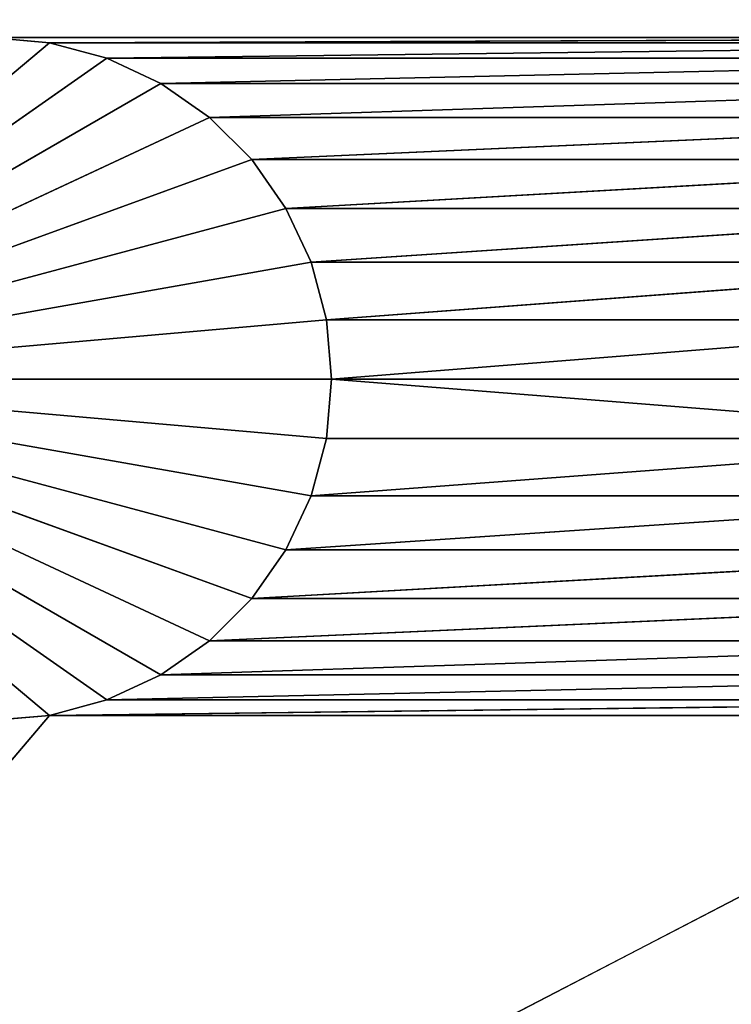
# Model space of a CAD drawing. Extents: x 226 to 378, y -30 to 313.
# Tile 157 of 256: x 285.46 to 288.63, y 238.85 to 243.24. Entities that reach past the tile are written whole.
import ezdxf

# ---------------------------------------------------------------- set-up
doc = ezdxf.new("R2010")
doc.units = 0
doc.header["$LTSCALE"] = 25.4
doc.layers.get('0').update_dxf_attribs({"color": 13, "linetype": 'CONTINUOUS'})
doc.layers.add('_NCL1_62', color=7, linetype='CONTINUOUS')
doc.layers.add('_NCL1_63', color=3, linetype='CONTINUOUS')

# ---------------------------------------------------------------- blocks, each defined once
blk = doc.blocks.new('EWON_2005CD_4005CD_COSY141')
at = {"layer": '_NCL1_62', "color": 0}
for p, q in [((114.3, 86.36, 27.94), (45.72, 50.8, 27.94)), ((114.3, 86.36, 27.94), (45.72, 50.8, 27.94)), ((92.71, 72.644, 295.148), (92.4454, 72.6209, 295.91)), ((92.71, 72.644, 295.148), (92.4454, 72.6209, 295.91)), ((92.71, 72.644, 295.148), (92.4454, 72.6209, 295.148)), ((92.71, 72.644, 295.148), (92.4454, 72.6209, 295.148)), ((92.4454, 72.6209, 295.148), (92.1887, 72.5521, 295.91)), ((92.4454, 72.6209, 295.148), (92.1887, 72.5521, 295.91)), ((92.4454, 72.6209, 295.148), (92.1887, 72.5521, 295.148)), ((92.4454, 72.6209, 295.148), (92.1887, 72.5521, 295.148)), ((92.4454, 72.6209, 295.91), (92.4454, 72.6209, 295.148)), ((92.4454, 72.6209, 295.91), (92.4454, 72.6209, 295.148)), ((94.234, 71.12, 295.148), (92.4454, 72.6209, 295.148)), ((94.234, 71.12, 295.148), (92.4454, 72.6209, 295.148)), ((92.1887, 72.5521, 295.148), (91.948, 72.4398, 295.91)), ((92.1887, 72.5521, 295.148), (91.948, 72.4398, 295.91)), ((92.1887, 72.5521, 295.148), (91.948, 72.4398, 295.148)), ((92.1887, 72.5521, 295.148), (91.948, 72.4398, 295.148)), ((92.1887, 72.5521, 295.91), (92.1887, 72.5521, 295.148)), ((92.1887, 72.5521, 295.91), (92.1887, 72.5521, 295.148)), ((94.234, 71.12, 295.148), (92.1887, 72.5521, 295.148)), ((94.234, 71.12, 295.148), (92.1887, 72.5521, 295.148)), ((91.948, 72.4398, 295.148), (91.7304, 72.2875, 295.91)), ((91.948, 72.4398, 295.148), (91.7304, 72.2875, 295.91)), ((91.948, 72.4398, 295.148), (91.7304, 72.2875, 295.148)), ((91.948, 72.4398, 295.148), (91.7304, 72.2875, 295.148)), ((91.948, 72.4398, 295.91), (91.948, 72.4398, 295.148)), ((91.948, 72.4398, 295.91), (91.948, 72.4398, 295.148)), ((94.234, 71.12, 295.148), (91.948, 72.4398, 295.148)), ((94.234, 71.12, 295.148), (91.948, 72.4398, 295.148)), ((91.7304, 72.2875, 295.148), (91.5425, 72.0996, 295.91)), ((91.7304, 72.2875, 295.148), (91.5425, 72.0996, 295.91)), ((91.7304, 72.2875, 295.148), (91.5425, 72.0996, 295.148)), ((91.7304, 72.2875, 295.148), (91.5425, 72.0996, 295.148)), ((91.7304, 72.2875, 295.91), (91.7304, 72.2875, 295.148)), ((91.7304, 72.2875, 295.91), (91.7304, 72.2875, 295.148)), ((94.234, 71.12, 295.148), (91.7304, 72.2875, 295.148)), ((94.234, 71.12, 295.148), (91.7304, 72.2875, 295.148)), ((91.5425, 72.0996, 295.148), (91.3902, 71.882, 295.91)), ((91.5425, 72.0996, 295.148), (91.3902, 71.882, 295.91)), ((91.5425, 72.0996, 295.148), (91.3902, 71.882, 295.148)), ((91.5425, 72.0996, 295.148), (91.3902, 71.882, 295.148)), ((91.5425, 72.0996, 295.91), (91.5425, 72.0996, 295.148)), ((91.5425, 72.0996, 295.91), (91.5425, 72.0996, 295.148)), ((94.234, 71.12, 295.148), (91.5425, 72.0996, 295.148)), ((94.234, 71.12, 295.148), (91.5425, 72.0996, 295.148)), ((91.3902, 71.882, 295.148), (91.2779, 71.6412, 295.91)), ((91.3902, 71.882, 295.148), (91.2779, 71.6412, 295.91)), ((91.3902, 71.882, 295.148), (91.2779, 71.6412, 295.148)), ((91.3902, 71.882, 295.148), (91.2779, 71.6412, 295.148)), ((91.3902, 71.882, 295.91), (91.3902, 71.882, 295.148)), ((91.3902, 71.882, 295.91), (91.3902, 71.882, 295.148)), ((94.234, 71.12, 295.148), (91.3902, 71.882, 295.148)), ((94.234, 71.12, 295.148), (91.3902, 71.882, 295.148)), ((91.2779, 71.6412, 295.148), (91.2091, 71.3846, 295.91)), ((91.2779, 71.6412, 295.148), (91.2091, 71.3846, 295.91)), ((91.2779, 71.6412, 295.148), (91.2091, 71.3846, 295.148)), ((91.2779, 71.6412, 295.148), (91.2091, 71.3846, 295.148)), ((91.2779, 71.6412, 295.91), (91.2779, 71.6412, 295.148)), ((91.2779, 71.6412, 295.91), (91.2779, 71.6412, 295.148)), ((94.234, 71.12, 295.148), (91.2779, 71.6412, 295.148)), ((94.234, 71.12, 295.148), (91.2779, 71.6412, 295.148)), ((91.2091, 71.3846, 295.148), (91.186, 71.12, 295.91)), ((91.2091, 71.3846, 295.148), (91.186, 71.12, 295.91)), ((91.2091, 71.3846, 295.148), (91.186, 71.12, 295.148)), ((91.2091, 71.3846, 295.148), (91.186, 71.12, 295.148)), ((91.2091, 71.3846, 295.91), (91.2091, 71.3846, 295.148)), ((91.2091, 71.3846, 295.91), (91.2091, 71.3846, 295.148)), ((94.234, 71.12, 295.148), (91.2091, 71.3846, 295.148)), ((94.234, 71.12, 295.148), (91.2091, 71.3846, 295.148)), ((91.186, 71.12, 295.148), (91.2091, 70.8554, 295.91)), ((91.186, 71.12, 295.91), (91.186, 71.12, 295.148)), ((91.186, 71.12, 295.148), (91.2091, 70.8554, 295.91)), ((91.186, 71.12, 295.148), (91.2091, 70.8554, 295.148)), ((91.186, 71.12, 295.91), (91.186, 71.12, 295.148)), ((94.234, 71.12, 295.148), (91.186, 71.12, 295.148)), ((94.234, 71.12, 295.148), (91.186, 71.12, 295.148)), ((91.186, 71.12, 295.148), (91.2091, 70.8554, 295.148)), ((94.234, 71.12, 295.148), (91.2091, 70.8554, 295.148)), ((94.234, 71.12, 295.148), (91.2091, 70.8554, 295.148)), ((94.234, 71.12, 295.148), (91.2779, 70.5988, 295.148)), ((94.234, 71.12, 295.148), (91.2779, 70.5988, 295.148)), ((94.234, 71.12, 295.148), (91.3902, 70.358, 295.148)), ((94.234, 71.12, 295.148), (91.3902, 70.358, 295.148)), ((94.234, 71.12, 295.148), (91.5425, 70.1404, 295.148)), ((94.234, 71.12, 295.148), (91.5425, 70.1404, 295.148)), ((94.234, 71.12, 295.148), (91.7304, 69.9525, 295.148)), ((94.234, 71.12, 295.148), (91.7304, 69.9525, 295.148)), ((94.234, 71.12, 295.148), (91.948, 69.8002, 295.148)), ((94.234, 71.12, 295.148), (91.948, 69.8002, 295.148)), ((94.234, 71.12, 295.148), (92.1887, 69.6879, 295.148)), ((94.234, 71.12, 295.148), (92.1887, 69.6879, 295.148)), ((94.234, 71.12, 295.148), (92.4454, 69.6192, 295.148)), ((94.234, 71.12, 295.148), (92.4454, 69.6192, 295.148)), ((91.2091, 70.8554, 295.91), (91.2091, 70.8554, 295.148)), ((91.2091, 70.8554, 295.148), (91.2779, 70.5988, 295.91)), ((91.2091, 70.8554, 295.91), (91.2091, 70.8554, 295.148)), ((91.2091, 70.8554, 295.148), (91.2779, 70.5988, 295.91)), ((91.2091, 70.8554, 295.148), (91.2779, 70.5988, 295.148)), ((91.2091, 70.8554, 295.148), (91.2779, 70.5988, 295.148)), ((91.2779, 70.5988, 295.91), (91.2779, 70.5988, 295.148)), ((91.2779, 70.5988, 295.148), (91.3902, 70.358, 295.91)), ((91.2779, 70.5988, 295.91), (91.2779, 70.5988, 295.148)), ((91.2779, 70.5988, 295.148), (91.3902, 70.358, 295.91)), ((91.2779, 70.5988, 295.148), (91.3902, 70.358, 295.148)), ((91.2779, 70.5988, 295.148), (91.3902, 70.358, 295.148)), ((91.3902, 70.358, 295.91), (91.3902, 70.358, 295.148)), ((91.3902, 70.358, 295.148), (91.5425, 70.1404, 295.91)), ((91.3902, 70.358, 295.91), (91.3902, 70.358, 295.148)), ((91.3902, 70.358, 295.148), (91.5425, 70.1404, 295.91)), ((91.3902, 70.358, 295.148), (91.5425, 70.1404, 295.148)), ((91.3902, 70.358, 295.148), (91.5425, 70.1404, 295.148)), ((91.5425, 70.1404, 295.91), (91.5425, 70.1404, 295.148)), ((91.5425, 70.1404, 295.148), (91.7304, 69.9525, 295.91)), ((91.5425, 70.1404, 295.91), (91.5425, 70.1404, 295.148)), ((91.5425, 70.1404, 295.148), (91.7304, 69.9525, 295.91)), ((91.5425, 70.1404, 295.148), (91.7304, 69.9525, 295.148)), ((91.5425, 70.1404, 295.148), (91.7304, 69.9525, 295.148)), ((91.7304, 69.9525, 295.91), (91.7304, 69.9525, 295.148)), ((91.7304, 69.9525, 295.148), (91.948, 69.8002, 295.91)), ((91.7304, 69.9525, 295.91), (91.7304, 69.9525, 295.148)), ((91.7304, 69.9525, 295.148), (91.948, 69.8002, 295.91)), ((91.7304, 69.9525, 295.148), (91.948, 69.8002, 295.148)), ((91.7304, 69.9525, 295.148), (91.948, 69.8002, 295.148)), ((91.948, 69.8002, 295.91), (91.948, 69.8002, 295.148)), ((91.948, 69.8002, 295.148), (92.1887, 69.6879, 295.91)), ((91.948, 69.8002, 295.91), (91.948, 69.8002, 295.148)), ((91.948, 69.8002, 295.148), (92.1887, 69.6879, 295.91)), ((91.948, 69.8002, 295.148), (92.1887, 69.6879, 295.148)), ((91.948, 69.8002, 295.148), (92.1887, 69.6879, 295.148)), ((92.1887, 69.6879, 295.91), (92.1887, 69.6879, 295.148)), ((92.1887, 69.6879, 295.148), (92.4454, 69.6192, 295.91)), ((92.1887, 69.6879, 295.91), (92.1887, 69.6879, 295.148)), ((92.1887, 69.6879, 295.148), (92.4454, 69.6192, 295.91)), ((92.1887, 69.6879, 295.148), (92.4454, 69.6192, 295.148)), ((92.1887, 69.6879, 295.148), (92.4454, 69.6192, 295.148)), ((92.4454, 69.6192, 295.91), (92.4454, 69.6192, 295.148)), ((92.4454, 69.6192, 295.148), (92.71, 69.596, 295.91)), ((92.4454, 69.6192, 295.91), (92.4454, 69.6192, 295.148)), ((92.4454, 69.6192, 295.148), (92.71, 69.596, 295.91)), ((92.4454, 69.6192, 295.148), (92.71, 69.596, 295.148)), ((92.4454, 69.6192, 295.148), (92.71, 69.596, 295.148))]:
    blk.add_line(p, q, dxfattribs=at)
at = {"layer": '_NCL1_63', "color": 0}
for p, q in [((106.68, 89.408, 295.91), (92.4454, 72.6209, 295.91)), ((106.68, 89.408, 295.91), (92.4454, 72.6209, 295.91)), ((92.4454, 72.6209, 295.91), (92.71, 72.644, 295.91)), ((92.4454, 72.6209, 295.91), (92.71, 72.644, 295.91)), ((86.6246, 72.6209, 295.91), (92.4454, 72.6209, 295.91)), ((86.6246, 72.6209, 295.91), (92.4454, 72.6209, 295.91)), ((92.4454, 72.6209, 295.91), (86.8812, 72.5521, 295.91)), ((92.4454, 72.6209, 295.91), (86.8812, 72.5521, 295.91)), ((92.1887, 72.5521, 295.91), (92.4454, 72.6209, 295.91)), ((92.1887, 72.5521, 295.91), (92.4454, 72.6209, 295.91)), ((86.8812, 72.5521, 295.91), (92.1887, 72.5521, 295.91)), ((86.8812, 72.5521, 295.91), (92.1887, 72.5521, 295.91)), ((92.1887, 72.5521, 295.91), (87.122, 72.4398, 295.91)), ((92.1887, 72.5521, 295.91), (87.122, 72.4398, 295.91)), ((91.948, 72.4398, 295.91), (92.1887, 72.5521, 295.91)), ((91.948, 72.4398, 295.91), (92.1887, 72.5521, 295.91)), ((87.122, 72.4398, 295.91), (91.948, 72.4398, 295.91)), ((87.122, 72.4398, 295.91), (91.948, 72.4398, 295.91)), ((91.948, 72.4398, 295.91), (87.3396, 72.2875, 295.91)), ((91.948, 72.4398, 295.91), (87.3396, 72.2875, 295.91)), ((91.7304, 72.2875, 295.91), (91.948, 72.4398, 295.91)), ((91.7304, 72.2875, 295.91), (91.948, 72.4398, 295.91)), ((87.3396, 72.2875, 295.91), (91.7304, 72.2875, 295.91)), ((87.3396, 72.2875, 295.91), (91.7304, 72.2875, 295.91)), ((91.7304, 72.2875, 295.91), (87.5274, 72.0996, 295.91)), ((91.7304, 72.2875, 295.91), (87.5274, 72.0996, 295.91)), ((91.5425, 72.0996, 295.91), (91.7304, 72.2875, 295.91)), ((91.5425, 72.0996, 295.91), (91.7304, 72.2875, 295.91)), ((87.5274, 72.0996, 295.91), (91.5425, 72.0996, 295.91)), ((87.5274, 72.0996, 295.91), (91.5425, 72.0996, 295.91)), ((91.5425, 72.0996, 295.91), (87.6798, 71.882, 295.91)), ((91.5425, 72.0996, 295.91), (87.6798, 71.882, 295.91)), ((91.3902, 71.882, 295.91), (91.5425, 72.0996, 295.91)), ((91.3902, 71.882, 295.91), (91.5425, 72.0996, 295.91)), ((87.6798, 71.882, 295.91), (91.3902, 71.882, 295.91)), ((87.6798, 71.882, 295.91), (91.3902, 71.882, 295.91)), ((91.3902, 71.882, 295.91), (87.7921, 71.6412, 295.91)), ((91.3902, 71.882, 295.91), (87.7921, 71.6412, 295.91)), ((91.2779, 71.6412, 295.91), (91.3902, 71.882, 295.91)), ((91.2779, 71.6412, 295.91), (91.3902, 71.882, 295.91)), ((87.7921, 71.6412, 295.91), (91.2779, 71.6412, 295.91)), ((87.7921, 71.6412, 295.91), (91.2779, 71.6412, 295.91)), ((91.2779, 71.6412, 295.91), (87.8608, 71.3846, 295.91)), ((91.2779, 71.6412, 295.91), (87.8608, 71.3846, 295.91)), ((91.2091, 71.3846, 295.91), (91.2779, 71.6412, 295.91)), ((91.2091, 71.3846, 295.91), (91.2779, 71.6412, 295.91)), ((87.8608, 71.3846, 295.91), (91.186, 71.12, 295.91)), ((87.8608, 71.3846, 295.91), (91.186, 71.12, 295.91)), ((87.8608, 71.3846, 295.91), (91.2091, 71.3846, 295.91)), ((87.8608, 71.3846, 295.91), (91.2091, 71.3846, 295.91)), ((91.186, 71.12, 295.91), (91.2091, 71.3846, 295.91)), ((91.186, 71.12, 295.91), (91.2091, 71.3846, 295.91)), ((91.186, 71.12, 295.91), (87.8608, 70.8554, 295.91)), ((91.186, 71.12, 295.91), (87.8608, 70.8554, 295.91)), ((87.884, 71.12, 295.91), (91.186, 71.12, 295.91)), ((87.884, 71.12, 295.91), (91.186, 71.12, 295.91)), ((91.2091, 70.8554, 295.91), (91.186, 71.12, 295.91)), ((91.2091, 70.8554, 295.91), (91.186, 71.12, 295.91)), ((91.2091, 70.8554, 295.91), (87.7921, 70.5988, 295.91)), ((91.2091, 70.8554, 295.91), (87.7921, 70.5988, 295.91)), ((87.8608, 70.8554, 295.91), (91.2091, 70.8554, 295.91)), ((87.8608, 70.8554, 295.91), (91.2091, 70.8554, 295.91)), ((91.2779, 70.5988, 295.91), (91.2091, 70.8554, 295.91)), ((91.2779, 70.5988, 295.91), (91.2091, 70.8554, 295.91)), ((91.2779, 70.5988, 295.91), (87.6798, 70.358, 295.91)), ((91.2779, 70.5988, 295.91), (87.6798, 70.358, 295.91)), ((87.7921, 70.5988, 295.91), (91.2779, 70.5988, 295.91)), ((87.7921, 70.5988, 295.91), (91.2779, 70.5988, 295.91)), ((91.3902, 70.358, 295.91), (91.2779, 70.5988, 295.91)), ((91.3902, 70.358, 295.91), (91.2779, 70.5988, 295.91)), ((91.3902, 70.358, 295.91), (87.5274, 70.1404, 295.91)), ((91.3902, 70.358, 295.91), (87.5274, 70.1404, 295.91)), ((87.6798, 70.358, 295.91), (91.3902, 70.358, 295.91)), ((87.6798, 70.358, 295.91), (91.3902, 70.358, 295.91)), ((91.5425, 70.1404, 295.91), (91.3902, 70.358, 295.91)), ((91.5425, 70.1404, 295.91), (91.3902, 70.358, 295.91)), ((91.5425, 70.1404, 295.91), (87.3396, 69.9525, 295.91)), ((91.5425, 70.1404, 295.91), (87.3396, 69.9525, 295.91)), ((87.5274, 70.1404, 295.91), (91.5425, 70.1404, 295.91)), ((87.5274, 70.1404, 295.91), (91.5425, 70.1404, 295.91)), ((91.7304, 69.9525, 295.91), (91.5425, 70.1404, 295.91)), ((91.7304, 69.9525, 295.91), (91.5425, 70.1404, 295.91)), ((91.7304, 69.9525, 295.91), (87.122, 69.8002, 295.91)), ((91.7304, 69.9525, 295.91), (87.122, 69.8002, 295.91)), ((87.3396, 69.9525, 295.91), (91.7304, 69.9525, 295.91)), ((87.3396, 69.9525, 295.91), (91.7304, 69.9525, 295.91)), ((91.948, 69.8002, 295.91), (91.7304, 69.9525, 295.91)), ((91.948, 69.8002, 295.91), (91.7304, 69.9525, 295.91)), ((91.948, 69.8002, 295.91), (86.8812, 69.6879, 295.91)), ((91.948, 69.8002, 295.91), (86.8812, 69.6879, 295.91)), ((87.122, 69.8002, 295.91), (91.948, 69.8002, 295.91)), ((87.122, 69.8002, 295.91), (91.948, 69.8002, 295.91)), ((92.1887, 69.6879, 295.91), (91.948, 69.8002, 295.91)), ((92.1887, 69.6879, 295.91), (91.948, 69.8002, 295.91)), ((92.1887, 69.6879, 295.91), (86.6246, 69.6192, 295.91)), ((92.1887, 69.6879, 295.91), (86.6246, 69.6192, 295.91)), ((86.8812, 69.6879, 295.91), (92.1887, 69.6879, 295.91)), ((86.8812, 69.6879, 295.91), (92.1887, 69.6879, 295.91)), ((92.4454, 69.6192, 295.91), (92.1887, 69.6879, 295.91)), ((92.4454, 69.6192, 295.91), (92.1887, 69.6879, 295.91)), ((92.4454, 69.6192, 295.91), (86.36, 69.596, 295.91)), ((92.4454, 69.6192, 295.91), (86.36, 69.596, 295.91)), ((86.6246, 69.6192, 295.91), (92.4454, 69.6192, 295.91)), ((86.6246, 69.6192, 295.91), (92.4454, 69.6192, 295.91)), ((92.71, 69.596, 295.91), (92.4454, 69.6192, 295.91)), ((92.71, 69.596, 295.91), (92.4454, 69.6192, 295.91)), ((92.71, 69.596, 295.91), (86.36, 69.596, 295.91)), ((92.71, 69.596, 295.91), (86.36, 69.596, 295.91))]:
    blk.add_line(p, q, dxfattribs=at)
at = {"layer": '_NCL1_62', "color": 7}
mesh = blk.add_polyface(dxfattribs=at)
corners = [(119.38, 20.32, 27.94), (114.3, 86.36, 27.94), (45.72, 50.8, 27.94)]
mesh.append_faces([[corners[k] for k in face] for face in [(0, 1, 2)]], dxfattribs={"color": 7})
mesh = blk.add_polyface(dxfattribs=at)
corners = [(114.3, 86.36, 27.94), (45.72, 58.42, 27.94), (45.72, 50.8, 27.94)]
mesh.append_faces([[corners[k] for k in face] for face in [(0, 1, 2)]], dxfattribs={"color": 7})
mesh = blk.add_polyface(dxfattribs=at)
corners = [(114.3, 86.36, 27.94), (45.72, 63.5, 27.94), (45.72, 58.42, 27.94)]
mesh.append_faces([[corners[k] for k in face] for face in [(0, 1, 2)]], dxfattribs={"color": 7})
mesh = blk.add_polyface(dxfattribs=at)
corners = [(114.3, 86.36, 27.94), (45.72, 71.12, 27.94), (45.72, 63.5, 27.94)]
mesh.append_faces([[corners[k] for k in face] for face in [(0, 1, 2)]], dxfattribs={"color": 7})
mesh = blk.add_polyface(dxfattribs=at)
corners = [(114.3, 86.36, 27.94), (45.72, 76.2, 27.94), (45.72, 71.12, 27.94)]
mesh.append_faces([[corners[k] for k in face] for face in [(0, 1, 2)]], dxfattribs={"color": 7})
mesh = blk.add_polyface(dxfattribs=at)
corners = [(92.71, 72.644, 295.91), (92.71, 72.644, 295.148), (92.4454, 72.6209, 295.91)]
mesh.append_faces([[corners[k] for k in face] for face in [(0, 1, 2)]], dxfattribs={"color": 7})
mesh = blk.add_polyface(dxfattribs=at)
corners = [(92.4454, 72.6209, 295.91), (92.71, 72.644, 295.148), (92.4454, 72.6209, 295.148)]
mesh.append_faces([[corners[k] for k in face] for face in [(0, 1, 2)]], dxfattribs={"color": 7})
mesh = blk.add_polyface(dxfattribs=at)
corners = [(94.234, 71.12, 295.148), (92.4454, 72.6209, 295.148), (92.71, 72.644, 295.148)]
mesh.append_faces([[corners[k] for k in face] for face in [(0, 1, 2)]], dxfattribs={"color": 7})
mesh = blk.add_polyface(dxfattribs=at)
corners = [(92.4454, 72.6209, 295.91), (92.4454, 72.6209, 295.148), (92.1887, 72.5521, 295.91)]
mesh.append_faces([[corners[k] for k in face] for face in [(0, 1, 2)]], dxfattribs={"color": 7})
mesh = blk.add_polyface(dxfattribs=at)
corners = [(92.1887, 72.5521, 295.91), (92.4454, 72.6209, 295.148), (92.1887, 72.5521, 295.148)]
mesh.append_faces([[corners[k] for k in face] for face in [(0, 1, 2)]], dxfattribs={"color": 7})
mesh = blk.add_polyface(dxfattribs=at)
corners = [(94.234, 71.12, 295.148), (92.1887, 72.5521, 295.148), (92.4454, 72.6209, 295.148)]
mesh.append_faces([[corners[k] for k in face] for face in [(0, 1, 2)]], dxfattribs={"color": 7})
mesh = blk.add_polyface(dxfattribs=at)
corners = [(92.1887, 72.5521, 295.91), (92.1887, 72.5521, 295.148), (91.948, 72.4398, 295.91)]
mesh.append_faces([[corners[k] for k in face] for face in [(0, 1, 2)]], dxfattribs={"color": 7})
mesh = blk.add_polyface(dxfattribs=at)
corners = [(91.948, 72.4398, 295.91), (92.1887, 72.5521, 295.148), (91.948, 72.4398, 295.148)]
mesh.append_faces([[corners[k] for k in face] for face in [(0, 1, 2)]], dxfattribs={"color": 7})
mesh = blk.add_polyface(dxfattribs=at)
corners = [(94.234, 71.12, 295.148), (91.948, 72.4398, 295.148), (92.1887, 72.5521, 295.148)]
mesh.append_faces([[corners[k] for k in face] for face in [(0, 1, 2)]], dxfattribs={"color": 7})
mesh = blk.add_polyface(dxfattribs=at)
corners = [(91.948, 72.4398, 295.91), (91.948, 72.4398, 295.148), (91.7304, 72.2875, 295.91)]
mesh.append_faces([[corners[k] for k in face] for face in [(0, 1, 2)]], dxfattribs={"color": 7})
mesh = blk.add_polyface(dxfattribs=at)
corners = [(91.7304, 72.2875, 295.91), (91.948, 72.4398, 295.148), (91.7304, 72.2875, 295.148)]
mesh.append_faces([[corners[k] for k in face] for face in [(0, 1, 2)]], dxfattribs={"color": 7})
mesh = blk.add_polyface(dxfattribs=at)
corners = [(94.234, 71.12, 295.148), (91.7304, 72.2875, 295.148), (91.948, 72.4398, 295.148)]
mesh.append_faces([[corners[k] for k in face] for face in [(0, 1, 2)]], dxfattribs={"color": 7})
mesh = blk.add_polyface(dxfattribs=at)
corners = [(91.7304, 72.2875, 295.148), (91.5425, 72.0996, 295.91), (91.7304, 72.2875, 295.91)]
mesh.append_faces([[corners[k] for k in face] for face in [(0, 1, 2)]], dxfattribs={"color": 7})
mesh = blk.add_polyface(dxfattribs=at)
corners = [(91.7304, 72.2875, 295.148), (91.5425, 72.0996, 295.148), (91.5425, 72.0996, 295.91)]
mesh.append_faces([[corners[k] for k in face] for face in [(0, 1, 2)]], dxfattribs={"color": 7})
mesh = blk.add_polyface(dxfattribs=at)
corners = [(94.234, 71.12, 295.148), (91.5425, 72.0996, 295.148), (91.7304, 72.2875, 295.148)]
mesh.append_faces([[corners[k] for k in face] for face in [(0, 1, 2)]], dxfattribs={"color": 7})
mesh = blk.add_polyface(dxfattribs=at)
corners = [(91.5425, 72.0996, 295.148), (91.3902, 71.882, 295.91), (91.5425, 72.0996, 295.91)]
mesh.append_faces([[corners[k] for k in face] for face in [(0, 1, 2)]], dxfattribs={"color": 7})
mesh = blk.add_polyface(dxfattribs=at)
corners = [(91.5425, 72.0996, 295.148), (91.3902, 71.882, 295.148), (91.3902, 71.882, 295.91)]
mesh.append_faces([[corners[k] for k in face] for face in [(0, 1, 2)]], dxfattribs={"color": 7})
mesh = blk.add_polyface(dxfattribs=at)
corners = [(94.234, 71.12, 295.148), (91.3902, 71.882, 295.148), (91.5425, 72.0996, 295.148)]
mesh.append_faces([[corners[k] for k in face] for face in [(0, 1, 2)]], dxfattribs={"color": 7})
mesh = blk.add_polyface(dxfattribs=at)
corners = [(91.3902, 71.882, 295.148), (91.2779, 71.6412, 295.91), (91.3902, 71.882, 295.91)]
mesh.append_faces([[corners[k] for k in face] for face in [(0, 1, 2)]], dxfattribs={"color": 7})
mesh = blk.add_polyface(dxfattribs=at)
corners = [(91.3902, 71.882, 295.148), (91.2779, 71.6412, 295.148), (91.2779, 71.6412, 295.91)]
mesh.append_faces([[corners[k] for k in face] for face in [(0, 1, 2)]], dxfattribs={"color": 7})
mesh = blk.add_polyface(dxfattribs=at)
corners = [(94.234, 71.12, 295.148), (91.2779, 71.6412, 295.148), (91.3902, 71.882, 295.148)]
mesh.append_faces([[corners[k] for k in face] for face in [(0, 1, 2)]], dxfattribs={"color": 7})
mesh = blk.add_polyface(dxfattribs=at)
corners = [(91.2779, 71.6412, 295.148), (91.2091, 71.3846, 295.91), (91.2779, 71.6412, 295.91)]
mesh.append_faces([[corners[k] for k in face] for face in [(0, 1, 2)]], dxfattribs={"color": 7})
mesh = blk.add_polyface(dxfattribs=at)
corners = [(91.2779, 71.6412, 295.148), (91.2091, 71.3846, 295.148), (91.2091, 71.3846, 295.91)]
mesh.append_faces([[corners[k] for k in face] for face in [(0, 1, 2)]], dxfattribs={"color": 7})
mesh = blk.add_polyface(dxfattribs=at)
corners = [(94.234, 71.12, 295.148), (91.2091, 71.3846, 295.148), (91.2779, 71.6412, 295.148)]
mesh.append_faces([[corners[k] for k in face] for face in [(0, 1, 2)]], dxfattribs={"color": 7})
mesh = blk.add_polyface(dxfattribs=at)
corners = [(91.2091, 71.3846, 295.148), (91.186, 71.12, 295.91), (91.2091, 71.3846, 295.91)]
mesh.append_faces([[corners[k] for k in face] for face in [(0, 1, 2)]], dxfattribs={"color": 7})
mesh = blk.add_polyface(dxfattribs=at)
corners = [(91.2091, 71.3846, 295.148), (91.186, 71.12, 295.148), (91.186, 71.12, 295.91)]
mesh.append_faces([[corners[k] for k in face] for face in [(0, 1, 2)]], dxfattribs={"color": 7})
mesh = blk.add_polyface(dxfattribs=at)
corners = [(94.234, 71.12, 295.148), (91.186, 71.12, 295.148), (91.2091, 71.3846, 295.148)]
mesh.append_faces([[corners[k] for k in face] for face in [(0, 1, 2)]], dxfattribs={"color": 7})
mesh = blk.add_polyface(dxfattribs=at)
corners = [(91.186, 71.12, 295.148), (91.2091, 70.8554, 295.91), (91.186, 71.12, 295.91)]
mesh.append_faces([[corners[k] for k in face] for face in [(0, 1, 2)]], dxfattribs={"color": 7})
mesh = blk.add_polyface(dxfattribs=at)
corners = [(91.186, 71.12, 295.148), (91.2091, 70.8554, 295.148), (91.2091, 70.8554, 295.91)]
mesh.append_faces([[corners[k] for k in face] for face in [(0, 1, 2)]], dxfattribs={"color": 7})
mesh = blk.add_polyface(dxfattribs=at)
corners = [(94.234, 71.12, 295.148), (91.2091, 70.8554, 295.148), (91.186, 71.12, 295.148)]
mesh.append_faces([[corners[k] for k in face] for face in [(0, 1, 2)]], dxfattribs={"color": 7})
mesh = blk.add_polyface(dxfattribs=at)
corners = [(94.234, 71.12, 295.148), (91.2779, 70.5988, 295.148), (91.2091, 70.8554, 295.148)]
mesh.append_faces([[corners[k] for k in face] for face in [(0, 1, 2)]], dxfattribs={"color": 7})
mesh = blk.add_polyface(dxfattribs=at)
corners = [(94.234, 71.12, 295.148), (91.3902, 70.358, 295.148), (91.2779, 70.5988, 295.148)]
mesh.append_faces([[corners[k] for k in face] for face in [(0, 1, 2)]], dxfattribs={"color": 7})
mesh = blk.add_polyface(dxfattribs=at)
corners = [(94.234, 71.12, 295.148), (91.5425, 70.1404, 295.148), (91.3902, 70.358, 295.148)]
mesh.append_faces([[corners[k] for k in face] for face in [(0, 1, 2)]], dxfattribs={"color": 7})
mesh = blk.add_polyface(dxfattribs=at)
corners = [(94.234, 71.12, 295.148), (91.7304, 69.9525, 295.148), (91.5425, 70.1404, 295.148)]
mesh.append_faces([[corners[k] for k in face] for face in [(0, 1, 2)]], dxfattribs={"color": 7})
mesh = blk.add_polyface(dxfattribs=at)
corners = [(94.234, 71.12, 295.148), (91.948, 69.8002, 295.148), (91.7304, 69.9525, 295.148)]
mesh.append_faces([[corners[k] for k in face] for face in [(0, 1, 2)]], dxfattribs={"color": 7})
mesh = blk.add_polyface(dxfattribs=at)
corners = [(94.234, 71.12, 295.148), (92.1887, 69.6879, 295.148), (91.948, 69.8002, 295.148)]
mesh.append_faces([[corners[k] for k in face] for face in [(0, 1, 2)]], dxfattribs={"color": 7})
mesh = blk.add_polyface(dxfattribs=at)
corners = [(94.234, 71.12, 295.148), (92.4454, 69.6192, 295.148), (92.1887, 69.6879, 295.148)]
mesh.append_faces([[corners[k] for k in face] for face in [(0, 1, 2)]], dxfattribs={"color": 7})
mesh = blk.add_polyface(dxfattribs=at)
corners = [(94.234, 71.12, 295.148), (92.71, 69.596, 295.148), (92.4454, 69.6192, 295.148)]
mesh.append_faces([[corners[k] for k in face] for face in [(0, 1, 2)]], dxfattribs={"color": 7})
mesh = blk.add_polyface(dxfattribs=at)
corners = [(91.2091, 70.8554, 295.148), (91.2779, 70.5988, 295.91), (91.2091, 70.8554, 295.91)]
mesh.append_faces([[corners[k] for k in face] for face in [(0, 1, 2)]], dxfattribs={"color": 7})
mesh = blk.add_polyface(dxfattribs=at)
corners = [(91.2091, 70.8554, 295.148), (91.2779, 70.5988, 295.148), (91.2779, 70.5988, 295.91)]
mesh.append_faces([[corners[k] for k in face] for face in [(0, 1, 2)]], dxfattribs={"color": 7})
mesh = blk.add_polyface(dxfattribs=at)
corners = [(91.2779, 70.5988, 295.148), (91.3902, 70.358, 295.91), (91.2779, 70.5988, 295.91)]
mesh.append_faces([[corners[k] for k in face] for face in [(0, 1, 2)]], dxfattribs={"color": 7})
mesh = blk.add_polyface(dxfattribs=at)
corners = [(91.2779, 70.5988, 295.148), (91.3902, 70.358, 295.148), (91.3902, 70.358, 295.91)]
mesh.append_faces([[corners[k] for k in face] for face in [(0, 1, 2)]], dxfattribs={"color": 7})
mesh = blk.add_polyface(dxfattribs=at)
corners = [(91.3902, 70.358, 295.148), (91.5425, 70.1404, 295.91), (91.3902, 70.358, 295.91)]
mesh.append_faces([[corners[k] for k in face] for face in [(0, 1, 2)]], dxfattribs={"color": 7})
mesh = blk.add_polyface(dxfattribs=at)
corners = [(91.3902, 70.358, 295.148), (91.5425, 70.1404, 295.148), (91.5425, 70.1404, 295.91)]
mesh.append_faces([[corners[k] for k in face] for face in [(0, 1, 2)]], dxfattribs={"color": 7})
mesh = blk.add_polyface(dxfattribs=at)
corners = [(91.5425, 70.1404, 295.148), (91.7304, 69.9525, 295.91), (91.5425, 70.1404, 295.91)]
mesh.append_faces([[corners[k] for k in face] for face in [(0, 1, 2)]], dxfattribs={"color": 7})
mesh = blk.add_polyface(dxfattribs=at)
corners = [(91.5425, 70.1404, 295.148), (91.7304, 69.9525, 295.148), (91.7304, 69.9525, 295.91)]
mesh.append_faces([[corners[k] for k in face] for face in [(0, 1, 2)]], dxfattribs={"color": 7})
mesh = blk.add_polyface(dxfattribs=at)
corners = [(91.7304, 69.9525, 295.91), (91.7304, 69.9525, 295.148), (91.948, 69.8002, 295.91)]
mesh.append_faces([[corners[k] for k in face] for face in [(0, 1, 2)]], dxfattribs={"color": 7})
mesh = blk.add_polyface(dxfattribs=at)
corners = [(91.948, 69.8002, 295.91), (91.7304, 69.9525, 295.148), (91.948, 69.8002, 295.148)]
mesh.append_faces([[corners[k] for k in face] for face in [(0, 1, 2)]], dxfattribs={"color": 7})
mesh = blk.add_polyface(dxfattribs=at)
corners = [(91.948, 69.8002, 295.91), (91.948, 69.8002, 295.148), (92.1887, 69.6879, 295.91)]
mesh.append_faces([[corners[k] for k in face] for face in [(0, 1, 2)]], dxfattribs={"color": 7})
mesh = blk.add_polyface(dxfattribs=at)
corners = [(92.1887, 69.6879, 295.91), (91.948, 69.8002, 295.148), (92.1887, 69.6879, 295.148)]
mesh.append_faces([[corners[k] for k in face] for face in [(0, 1, 2)]], dxfattribs={"color": 7})
mesh = blk.add_polyface(dxfattribs=at)
corners = [(92.1887, 69.6879, 295.91), (92.1887, 69.6879, 295.148), (92.4454, 69.6192, 295.91)]
mesh.append_faces([[corners[k] for k in face] for face in [(0, 1, 2)]], dxfattribs={"color": 7})
mesh = blk.add_polyface(dxfattribs=at)
corners = [(92.4454, 69.6192, 295.91), (92.1887, 69.6879, 295.148), (92.4454, 69.6192, 295.148)]
mesh.append_faces([[corners[k] for k in face] for face in [(0, 1, 2)]], dxfattribs={"color": 7})
mesh = blk.add_polyface(dxfattribs=at)
corners = [(92.4454, 69.6192, 295.91), (92.4454, 69.6192, 295.148), (92.71, 69.596, 295.91)]
mesh.append_faces([[corners[k] for k in face] for face in [(0, 1, 2)]], dxfattribs={"color": 7})
mesh = blk.add_polyface(dxfattribs=at)
corners = [(92.71, 69.596, 295.91), (92.4454, 69.6192, 295.148), (92.71, 69.596, 295.148)]
mesh.append_faces([[corners[k] for k in face] for face in [(0, 1, 2)]], dxfattribs={"color": 7})
at = {"layer": '_NCL1_63', "color": 3}
mesh = blk.add_polyface(dxfattribs=at)
corners = [(106.68, 89.408, 295.91), (79.7454, 72.6209, 295.91), (38.1, 89.408, 295.91)]
mesh.append_faces([[corners[k] for k in face] for face in [(0, 1, 2)]], dxfattribs={"color": 3})
mesh = blk.add_polyface(dxfattribs=at)
corners = [(106.68, 89.408, 295.91), (80.01, 72.644, 295.91), (79.7454, 72.6209, 295.91)]
mesh.append_faces([[corners[k] for k in face] for face in [(0, 1, 2)]], dxfattribs={"color": 3})
mesh = blk.add_polyface(dxfattribs=at)
corners = [(106.68, 89.408, 295.91), (80.2746, 72.6209, 295.91), (80.01, 72.644, 295.91)]
mesh.append_faces([[corners[k] for k in face] for face in [(0, 1, 2)]], dxfattribs={"color": 3})
mesh = blk.add_polyface(dxfattribs=at)
corners = [(106.68, 89.408, 295.91), (86.0954, 72.6209, 295.91), (80.2746, 72.6209, 295.91)]
mesh.append_faces([[corners[k] for k in face] for face in [(0, 1, 2)]], dxfattribs={"color": 3})
mesh = blk.add_polyface(dxfattribs=at)
corners = [(106.68, 89.408, 295.91), (86.36, 72.644, 295.91), (86.0954, 72.6209, 295.91)]
mesh.append_faces([[corners[k] for k in face] for face in [(0, 1, 2)]], dxfattribs={"color": 3})
mesh = blk.add_polyface(dxfattribs=at)
corners = [(106.68, 89.408, 295.91), (86.6246, 72.6209, 295.91), (86.36, 72.644, 295.91)]
mesh.append_faces([[corners[k] for k in face] for face in [(0, 1, 2)]], dxfattribs={"color": 3})
mesh = blk.add_polyface(dxfattribs=at)
corners = [(106.68, 89.408, 295.91), (92.4454, 72.6209, 295.91), (86.6246, 72.6209, 295.91)]
mesh.append_faces([[corners[k] for k in face] for face in [(0, 1, 2)]], dxfattribs={"color": 3})
mesh = blk.add_polyface(dxfattribs=at)
corners = [(106.68, 89.408, 295.91), (92.71, 72.644, 295.91), (92.4454, 72.6209, 295.91)]
mesh.append_faces([[corners[k] for k in face] for face in [(0, 1, 2)]], dxfattribs={"color": 3})
mesh = blk.add_polyface(dxfattribs=at)
corners = [(92.4454, 72.6209, 295.91), (86.8812, 72.5521, 295.91), (86.6246, 72.6209, 295.91)]
mesh.append_faces([[corners[k] for k in face] for face in [(0, 1, 2)]], dxfattribs={"color": 3})
mesh = blk.add_polyface(dxfattribs=at)
corners = [(92.4454, 72.6209, 295.91), (92.1887, 72.5521, 295.91), (86.8812, 72.5521, 295.91)]
mesh.append_faces([[corners[k] for k in face] for face in [(0, 1, 2)]], dxfattribs={"color": 3})
mesh = blk.add_polyface(dxfattribs=at)
corners = [(92.1887, 72.5521, 295.91), (87.122, 72.4398, 295.91), (86.8812, 72.5521, 295.91)]
mesh.append_faces([[corners[k] for k in face] for face in [(0, 1, 2)]], dxfattribs={"color": 3})
mesh = blk.add_polyface(dxfattribs=at)
corners = [(92.1887, 72.5521, 295.91), (91.948, 72.4398, 295.91), (87.122, 72.4398, 295.91)]
mesh.append_faces([[corners[k] for k in face] for face in [(0, 1, 2)]], dxfattribs={"color": 3})
mesh = blk.add_polyface(dxfattribs=at)
corners = [(91.948, 72.4398, 295.91), (87.3396, 72.2875, 295.91), (87.122, 72.4398, 295.91)]
mesh.append_faces([[corners[k] for k in face] for face in [(0, 1, 2)]], dxfattribs={"color": 3})
mesh = blk.add_polyface(dxfattribs=at)
corners = [(91.948, 72.4398, 295.91), (91.7304, 72.2875, 295.91), (87.3396, 72.2875, 295.91)]
mesh.append_faces([[corners[k] for k in face] for face in [(0, 1, 2)]], dxfattribs={"color": 3})
mesh = blk.add_polyface(dxfattribs=at)
corners = [(91.7304, 72.2875, 295.91), (87.5274, 72.0996, 295.91), (87.3396, 72.2875, 295.91)]
mesh.append_faces([[corners[k] for k in face] for face in [(0, 1, 2)]], dxfattribs={"color": 3})
mesh = blk.add_polyface(dxfattribs=at)
corners = [(91.7304, 72.2875, 295.91), (91.5425, 72.0996, 295.91), (87.5274, 72.0996, 295.91)]
mesh.append_faces([[corners[k] for k in face] for face in [(0, 1, 2)]], dxfattribs={"color": 3})
mesh = blk.add_polyface(dxfattribs=at)
corners = [(91.5425, 72.0996, 295.91), (87.6798, 71.882, 295.91), (87.5274, 72.0996, 295.91)]
mesh.append_faces([[corners[k] for k in face] for face in [(0, 1, 2)]], dxfattribs={"color": 3})
mesh = blk.add_polyface(dxfattribs=at)
corners = [(91.5425, 72.0996, 295.91), (91.3902, 71.882, 295.91), (87.6798, 71.882, 295.91)]
mesh.append_faces([[corners[k] for k in face] for face in [(0, 1, 2)]], dxfattribs={"color": 3})
mesh = blk.add_polyface(dxfattribs=at)
corners = [(91.3902, 71.882, 295.91), (87.7921, 71.6412, 295.91), (87.6798, 71.882, 295.91)]
mesh.append_faces([[corners[k] for k in face] for face in [(0, 1, 2)]], dxfattribs={"color": 3})
mesh = blk.add_polyface(dxfattribs=at)
corners = [(91.3902, 71.882, 295.91), (91.2779, 71.6412, 295.91), (87.7921, 71.6412, 295.91)]
mesh.append_faces([[corners[k] for k in face] for face in [(0, 1, 2)]], dxfattribs={"color": 3})
mesh = blk.add_polyface(dxfattribs=at)
corners = [(91.2779, 71.6412, 295.91), (87.8608, 71.3846, 295.91), (87.7921, 71.6412, 295.91)]
mesh.append_faces([[corners[k] for k in face] for face in [(0, 1, 2)]], dxfattribs={"color": 3})
mesh = blk.add_polyface(dxfattribs=at)
corners = [(91.2779, 71.6412, 295.91), (91.2091, 71.3846, 295.91), (87.8608, 71.3846, 295.91)]
mesh.append_faces([[corners[k] for k in face] for face in [(0, 1, 2)]], dxfattribs={"color": 3})
mesh = blk.add_polyface(dxfattribs=at)
corners = [(91.186, 71.12, 295.91), (87.884, 71.12, 295.91), (87.8608, 71.3846, 295.91)]
mesh.append_faces([[corners[k] for k in face] for face in [(0, 1, 2)]], dxfattribs={"color": 3})
mesh = blk.add_polyface(dxfattribs=at)
corners = [(91.2091, 71.3846, 295.91), (91.186, 71.12, 295.91), (87.8608, 71.3846, 295.91)]
mesh.append_faces([[corners[k] for k in face] for face in [(0, 1, 2)]], dxfattribs={"color": 3})
mesh = blk.add_polyface(dxfattribs=at)
corners = [(91.186, 71.12, 295.91), (87.8608, 70.8554, 295.91), (87.884, 71.12, 295.91)]
mesh.append_faces([[corners[k] for k in face] for face in [(0, 1, 2)]], dxfattribs={"color": 3})
mesh = blk.add_polyface(dxfattribs=at)
corners = [(91.2091, 70.8554, 295.91), (87.8608, 70.8554, 295.91), (91.186, 71.12, 295.91)]
mesh.append_faces([[corners[k] for k in face] for face in [(0, 1, 2)]], dxfattribs={"color": 3})
mesh = blk.add_polyface(dxfattribs=at)
corners = [(91.2091, 70.8554, 295.91), (87.7921, 70.5988, 295.91), (87.8608, 70.8554, 295.91)]
mesh.append_faces([[corners[k] for k in face] for face in [(0, 1, 2)]], dxfattribs={"color": 3})
mesh = blk.add_polyface(dxfattribs=at)
corners = [(91.2779, 70.5988, 295.91), (87.7921, 70.5988, 295.91), (91.2091, 70.8554, 295.91)]
mesh.append_faces([[corners[k] for k in face] for face in [(0, 1, 2)]], dxfattribs={"color": 3})
mesh = blk.add_polyface(dxfattribs=at)
corners = [(91.2779, 70.5988, 295.91), (87.6798, 70.358, 295.91), (87.7921, 70.5988, 295.91)]
mesh.append_faces([[corners[k] for k in face] for face in [(0, 1, 2)]], dxfattribs={"color": 3})
mesh = blk.add_polyface(dxfattribs=at)
corners = [(91.3902, 70.358, 295.91), (87.6798, 70.358, 295.91), (91.2779, 70.5988, 295.91)]
mesh.append_faces([[corners[k] for k in face] for face in [(0, 1, 2)]], dxfattribs={"color": 3})
mesh = blk.add_polyface(dxfattribs=at)
corners = [(91.3902, 70.358, 295.91), (87.5274, 70.1404, 295.91), (87.6798, 70.358, 295.91)]
mesh.append_faces([[corners[k] for k in face] for face in [(0, 1, 2)]], dxfattribs={"color": 3})
mesh = blk.add_polyface(dxfattribs=at)
corners = [(91.5425, 70.1404, 295.91), (87.5274, 70.1404, 295.91), (91.3902, 70.358, 295.91)]
mesh.append_faces([[corners[k] for k in face] for face in [(0, 1, 2)]], dxfattribs={"color": 3})
mesh = blk.add_polyface(dxfattribs=at)
corners = [(91.5425, 70.1404, 295.91), (87.3396, 69.9525, 295.91), (87.5274, 70.1404, 295.91)]
mesh.append_faces([[corners[k] for k in face] for face in [(0, 1, 2)]], dxfattribs={"color": 3})
mesh = blk.add_polyface(dxfattribs=at)
corners = [(91.7304, 69.9525, 295.91), (87.3396, 69.9525, 295.91), (91.5425, 70.1404, 295.91)]
mesh.append_faces([[corners[k] for k in face] for face in [(0, 1, 2)]], dxfattribs={"color": 3})
mesh = blk.add_polyface(dxfattribs=at)
corners = [(91.7304, 69.9525, 295.91), (87.122, 69.8002, 295.91), (87.3396, 69.9525, 295.91)]
mesh.append_faces([[corners[k] for k in face] for face in [(0, 1, 2)]], dxfattribs={"color": 3})
mesh = blk.add_polyface(dxfattribs=at)
corners = [(91.948, 69.8002, 295.91), (87.122, 69.8002, 295.91), (91.7304, 69.9525, 295.91)]
mesh.append_faces([[corners[k] for k in face] for face in [(0, 1, 2)]], dxfattribs={"color": 3})
mesh = blk.add_polyface(dxfattribs=at)
corners = [(91.948, 69.8002, 295.91), (86.8812, 69.6879, 295.91), (87.122, 69.8002, 295.91)]
mesh.append_faces([[corners[k] for k in face] for face in [(0, 1, 2)]], dxfattribs={"color": 3})
mesh = blk.add_polyface(dxfattribs=at)
corners = [(92.1887, 69.6879, 295.91), (86.8812, 69.6879, 295.91), (91.948, 69.8002, 295.91)]
mesh.append_faces([[corners[k] for k in face] for face in [(0, 1, 2)]], dxfattribs={"color": 3})
mesh = blk.add_polyface(dxfattribs=at)
corners = [(92.1887, 69.6879, 295.91), (86.6246, 69.6192, 295.91), (86.8812, 69.6879, 295.91)]
mesh.append_faces([[corners[k] for k in face] for face in [(0, 1, 2)]], dxfattribs={"color": 3})
mesh = blk.add_polyface(dxfattribs=at)
corners = [(92.4454, 69.6192, 295.91), (86.6246, 69.6192, 295.91), (92.1887, 69.6879, 295.91)]
mesh.append_faces([[corners[k] for k in face] for face in [(0, 1, 2)]], dxfattribs={"color": 3})
mesh = blk.add_polyface(dxfattribs=at)
corners = [(92.4454, 69.6192, 295.91), (86.36, 69.596, 295.91), (86.6246, 69.6192, 295.91)]
mesh.append_faces([[corners[k] for k in face] for face in [(0, 1, 2)]], dxfattribs={"color": 3})
mesh = blk.add_polyface(dxfattribs=at)
corners = [(92.71, 69.596, 295.91), (86.36, 69.596, 295.91), (92.4454, 69.6192, 295.91)]
mesh.append_faces([[corners[k] for k in face] for face in [(0, 1, 2)]], dxfattribs={"color": 3})
mesh = blk.add_polyface(dxfattribs=at)
corners = [(120.2508, 66.04, 295.91), (33.8908, 66.04, 295.91), (80.01, 69.596, 295.91)]
mesh.append_faces([[corners[k] for k in face] for face in [(0, 1, 2)]], dxfattribs={"color": 3})
mesh = blk.add_polyface(dxfattribs=at)
corners = [(120.2508, 66.04, 295.91), (80.01, 69.596, 295.91), (86.36, 69.596, 295.91)]
mesh.append_faces([[corners[k] for k in face] for face in [(0, 1, 2)]], dxfattribs={"color": 3})
mesh = blk.add_polyface(dxfattribs=at)
corners = [(120.2508, 66.04, 295.91), (86.36, 69.596, 295.91), (92.71, 69.596, 295.91)]
mesh.append_faces([[corners[k] for k in face] for face in [(0, 1, 2)]], dxfattribs={"color": 3})

msp = doc.modelspace()

# ---------------------------------------------------------------- block references
at = {"color": 0, "rotation": 179.9999999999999}
msp.add_blockref('EWON_2005CD_4005CD_COSY141', (378.0374, 312.7553), dxfattribs=at)

doc.saveas('drawing.dxf')
